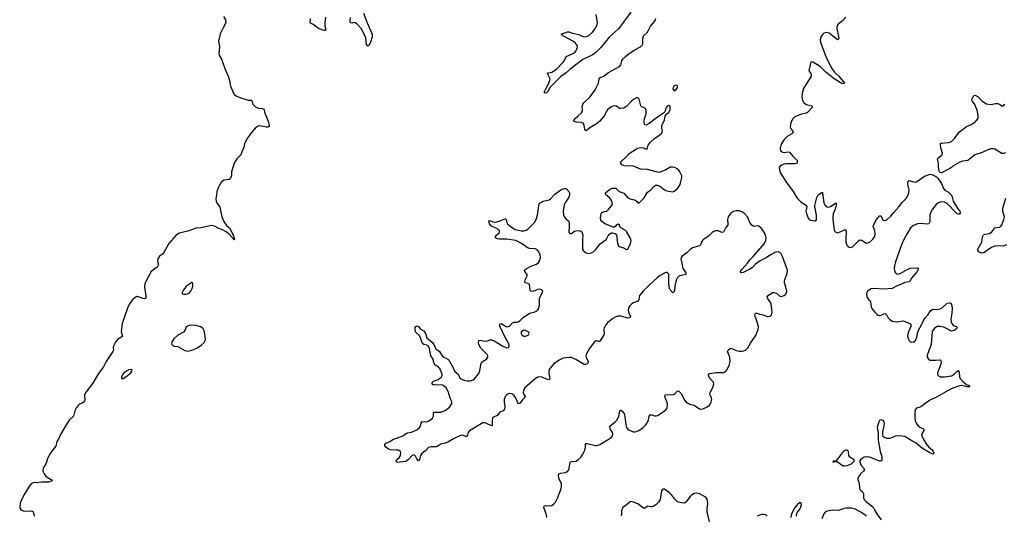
# Model space of a CAD drawing. Header units: inches. Extents: x 1771465 to 1971076, y 472029 to 643563.
# Tile 104 of 127: x 1874640 to 1888643, y 608361 to 615414. Entities that reach past the tile are written whole.
import ezdxf

# ---------------------------------------------------------------- set-up
doc = ezdxf.new("R2010")
doc.units = ezdxf.units.IN
doc.header["$MEASUREMENT"] = 0
for name, color, linetype in [('B8670', 7, 'Continuous'), ('B8671', 7, 'Continuous'), ('B8680', 7, 'Continuous'), ('B8681', 7, 'Continuous')]:
    doc.layers.add(name, color=color, linetype=linetype)

msp = doc.modelspace()

# ---------------------------------------------------------------- linework, layer by layer
at = {"layer": 'B8670', "color": 6, "elevation": 300}
for points in [[(1875565, 610000), (1875562, 609990), (1875549, 609971), (1875530, 609958), (1875490, 609942), (1875470, 609924), (1875450, 609896), (1875426, 609850), (1875406, 609774), (1875350, 609720), (1875300, 609650), (1875220, 609510), (1875193, 609447), (1875169, 609410), (1875156, 609344), (1875083, 609257), (1875036, 609170), (1875017, 609103), (1874974, 609030), (1874971, 608990), (1874986, 608950), (1875010, 608918), (1875030, 608902), (1875088, 608870), (1875101, 608850), (1875049, 608831), (1874949, 608831), (1874890, 608823), (1874850, 608826), (1874830, 608825), (1874810, 608816), (1874779, 608781), (1874711, 608670), (1874659, 608570), (1874645, 608530), (1874640, 608490), (1874644, 608470), (1874654, 608450), (1874670, 608435), (1874690, 608425), (1874710, 608421), (1874806, 608426), (1874822, 608422), (1874834, 608410), (1874839, 608370), (1874850, 608350)], [(1880000, 609289), (1879915, 609295), (1879870, 609310), (1879847, 609330), (1879835, 609350), (1879833, 609370), (1879849, 609390), (1879893, 609407), (1879957, 609443), (1880000, 609459)], [(1880000, 609123), (1879992, 609130), (1880000, 609148)]]:
    msp.add_lwpolyline(points, dxfattribs=at)
at = {"layer": 'B8671', "color": 6, "elevation": 300}
for points in [[(1877538, 615458), (1877568, 615410), (1877573, 615370), (1877528, 615290), (1877496, 615224), (1877485, 615190), (1877469, 615110), (1877480, 615030), (1877470, 614930), (1877477, 614910), (1877512, 614852), (1877557, 614717), (1877606, 614610), (1877625, 614550), (1877639, 614470), (1877671, 614391), (1877691, 614350), (1877730, 614324), (1877770, 614305), (1877890, 614270), (1877930, 614267), (1877947, 614250), (1877957, 614210), (1877995, 614175), (1878030, 614156), (1878090, 614150), (1878110, 614141), (1878116, 614130), (1878120, 614100), (1878172, 613970), (1878188, 613910), (1878187, 613893), (1878170, 613886), (1878150, 613886), (1878050, 613902), (1878030, 613900), (1877989, 613871), (1877925, 613795), (1877883, 613737), (1877846, 613670), (1877838, 613650), (1877828, 613590), (1877804, 613550), (1877783, 613490), (1877730, 613432), (1877688, 613370), (1877652, 613250), (1877650, 613190), (1877640, 613160), (1877633, 613147), (1877619, 613141), (1877550, 613131), (1877512, 613108), (1877470, 613039), (1877442, 612970), (1877439, 612910), (1877430, 612870), (1877434, 612830), (1877442, 612810), (1877485, 612745), (1877514, 612610), (1877544, 612544), (1877583, 612483), (1877604, 612464), (1877630, 612449), (1877676, 612350), (1877692, 612310), (1877694, 612286), (1877690, 612281), (1877621, 612361), (1877575, 612395), (1877523, 612423), (1877470, 612442), (1877410, 612478), (1877370, 612483), (1877324, 612476), (1877215, 612450), (1877150, 612447), (1877030, 612406), (1876910, 612378), (1876859, 612341), (1876760, 612230), (1876690, 612100), (1876670, 612077), (1876630, 612047), (1876604, 612010), (1876602, 611990), (1876609, 611930), (1876607, 611910), (1876597, 611890), (1876510, 611831), (1876432, 611688), (1876420, 611650), (1876417, 611610), (1876436, 611484), (1876432, 611450), (1876416, 611444), (1876390, 611446), (1876330, 611472), (1876306, 611474), (1876280, 611460), (1876250, 611434), (1876202, 611370), (1876173, 611310), (1876098, 611090), (1876090, 611010), (1876082, 610970), (1876101, 610910), (1876080, 610890), (1876030, 610862), (1876006, 610834), (1875975, 610770), (1875970, 610750), (1875973, 610710), (1875966, 610690), (1875872, 610548), (1875830, 610474), (1875759, 610381), (1875685, 610250), (1875574, 610106), (1875564, 610070), (1875567, 610010), (1875565, 610000)], [(1878991, 615450), (1878978, 615370), (1878982, 615321), (1878992, 615270), (1878990, 615262), (1878970, 615259), (1878890, 615290), (1878830, 615338), (1878810, 615350), (1878779, 615359), (1878770, 615369), (1878777, 615430)], [(1879530, 615508), (1879582, 615370), (1879652, 615210), (1879654, 615170), (1879630, 615093), (1879610, 615053), (1879590, 615036), (1879570, 615061), (1879562, 615162), (1879495, 615290), (1879435, 615355), (1879410, 615371), (1879390, 615372), (1879370, 615365), (1879347, 615367), (1879341, 615390), (1879346, 615446)]]:
    msp.add_lwpolyline(points, dxfattribs=at)
at = {"layer": 'B8671', "color": 6, "elevation": 400}
for points in [[(1877090, 611672), (1877030, 611635), (1877010, 611618), (1876969, 611570), (1876950, 611530), (1876953, 611513), (1876970, 611506), (1877010, 611508), (1877050, 611524), (1877076, 611550), (1877095, 611590), (1877103, 611623), (1877104, 611664), (1877098, 611670)], [(1877090, 611066), (1877050, 611063), (1877025, 611055), (1877010, 611040), (1876988, 610990), (1876972, 610968), (1876890, 610924), (1876830, 610874), (1876803, 610830), (1876799, 610810), (1876805, 610790), (1876818, 610778), (1876839, 610770), (1876890, 610761), (1876990, 610708), (1877030, 610698), (1877090, 610709), (1877160, 610740), (1877220, 610780), (1877262, 610818), (1877281, 610859), (1877279, 610910), (1877262, 610990), (1877253, 611010), (1877233, 611030), (1877210, 611043), (1877150, 611063)], [(1876230, 610435), (1876190, 610432), (1876130, 610400), (1876106, 610370), (1876089, 610329), (1876090, 610307), (1876110, 610307), (1876150, 610332), (1876222, 610390), (1876237, 610410), (1876241, 610430)]]:
    msp.add_lwpolyline(points, close=True, dxfattribs=at)
at = {"layer": 'B8680', "color": 6, "elevation": 300}
for points in [[(1881531, 610000), (1881532, 609972), (1881541, 609910), (1881537, 609870), (1881517, 609850), (1881470, 609827), (1881430, 609783), (1881369, 609751), (1881360, 609720), (1881359, 609650), (1881350, 609634), (1881270, 609672), (1881250, 609677), (1881225, 609675), (1881036, 609564), (1881020, 609540), (1881010, 609501), (1880990, 609480), (1880950, 609496), (1880930, 609500), (1880910, 609498), (1880810, 609451), (1880730, 609400), (1880690, 609386), (1880630, 609375), (1880570, 609336), (1880485, 609335), (1880453, 609327), (1880418, 609282), (1880381, 609259), (1880361, 609239), (1880342, 609210), (1880324, 609156), (1880310, 609137), (1880290, 609164), (1880270, 609205), (1880250, 609221), (1880230, 609217), (1880221, 609210), (1880170, 609154), (1880130, 609126), (1880010, 609114), (1880000, 609123)], [(1880000, 609459), (1880088, 609491), (1880150, 609535), (1880210, 609542), (1880290, 609579), (1880328, 609612), (1880339, 609630), (1880350, 609674), (1880365, 609695), (1880430, 609691), (1880470, 609710), (1880510, 609745), (1880523, 609770), (1880526, 609814), (1880533, 609827), (1880550, 609831), (1880630, 609828), (1880689, 609851), (1880757, 609903), (1880785, 609950), (1880787, 609970), (1880782, 609990), (1880777, 610000)], [(1881786, 610000), (1881750, 609952), (1881730, 609946), (1881709, 610000)], [(1882137, 608330), (1882130, 608370), (1882096, 608470), (1882098, 608490), (1882110, 608498), (1882130, 608501), (1882190, 608496), (1882210, 608503), (1882236, 608524), (1882258, 608550), (1882290, 608604), (1882337, 608730), (1882347, 608770), (1882347, 608807), (1882309, 608889), (1882304, 608930), (1882308, 608952), (1882330, 608960), (1882401, 608970), (1882430, 608986), (1882448, 609010), (1882456, 609030), (1882470, 609117), (1882490, 609127), (1882550, 609133), (1882585, 609155), (1882625, 609195), (1882650, 609230), (1882677, 609290), (1882686, 609330), (1882689, 609371), (1882697, 609383), (1882710, 609385), (1882830, 609353), (1882850, 609354), (1882890, 609370), (1883025, 609450), (1883052, 609470), (1883070, 609492), (1883076, 609510), (1883074, 609530), (1883039, 609590), (1883031, 609610), (1883031, 609630), (1883110, 609689), (1883138, 609722), (1883163, 609770), (1883173, 609847), (1883184, 609856), (1883190, 609858), (1883210, 609844), (1883236, 609810), (1883248, 609768), (1883260, 609650), (1883270, 609609), (1883290, 609585), (1883310, 609573), (1883368, 609550), (1883390, 609549), (1883410, 609553), (1883445, 609570), (1883507, 609613), (1883538, 609642), (1883573, 609690), (1883582, 609718), (1883590, 609770), (1883606, 609790), (1883630, 609791), (1883670, 609779), (1883690, 609777), (1883710, 609782), (1883778, 609822), (1883830, 609860), (1883848, 609892), (1883853, 609930), (1883847, 609970), (1883836, 610000)], [(1884096, 610000), (1884115, 609975), (1884170, 609943), (1884230, 609929), (1884310, 609876), (1884332, 609872), (1884370, 609879), (1884417, 609903), (1884450, 609930), (1884474, 609970), (1884481, 610000)], [(1887588, 610000), (1887522, 609958), (1887470, 609913), (1887430, 609893), (1887396, 609884), (1887376, 609864), (1887369, 609811), (1887369, 609751), (1887375, 609710), (1887387, 609670), (1887423, 609630), (1887450, 609610), (1887494, 609590), (1887500, 609570), (1887467, 609510), (1887469, 609490), (1887488, 609450), (1887542, 609362), (1887570, 609330), (1887610, 609299), (1887630, 609271), (1887640, 609250), (1887639, 609241), (1887630, 609231), (1887582, 609250), (1887490, 609305), (1887456, 609330), (1887390, 609389), (1887330, 609420), (1887230, 609482), (1887191, 609489), (1887110, 609491), (1887090, 609489), (1887030, 609460), (1887010, 609455), (1886976, 609456), (1886945, 609465), (1886922, 609482), (1886913, 609510), (1886915, 609550), (1886936, 609630), (1886938, 609670), (1886934, 609690), (1886918, 609710), (1886890, 609719), (1886869, 609711), (1886857, 609690), (1886835, 609610), (1886849, 609530), (1886851, 609429), (1886879, 609270), (1886899, 609199), (1886903, 609150), (1886899, 609141), (1886889, 609131), (1886869, 609131), (1886730, 609187), (1886690, 609195), (1886650, 609187), (1886622, 609170), (1886596, 609150), (1886585, 609130), (1886609, 609070), (1886645, 609030), (1886653, 609010), (1886642, 608990), (1886596, 608950), (1886568, 608910), (1886561, 608890), (1886561, 608870), (1886577, 608817), (1886584, 608750), (1886590, 608730), (1886605, 608710), (1886630, 608690), (1886640, 608670), (1886640, 608610), (1886650, 608585), (1886676, 608556), (1886777, 608477), (1886800, 608430), (1886839, 608370), (1886890, 608299)], [(1880000, 609148), (1880003, 609157), (1880041, 609190), (1880056, 609210), (1880062, 609250), (1880054, 609270), (1880028, 609288), (1880000, 609289)], [(1884450, 608270), (1884416, 608410), (1884417, 608450), (1884428, 608530), (1884419, 608590), (1884398, 608618), (1884310, 608667), (1884270, 608677), (1884230, 608670), (1884196, 608650), (1884174, 608630), (1884114, 608546), (1884090, 608536), (1884050, 608537), (1884010, 608546), (1883990, 608558), (1883957, 608590), (1883914, 608650), (1883881, 608681), (1883830, 608721), (1883810, 608732), (1883786, 608734), (1883775, 608725), (1883769, 608711), (1883750, 608584), (1883727, 608550), (1883687, 608510), (1883650, 608487), (1883630, 608482), (1883610, 608481), (1883570, 608489), (1883536, 608464), (1883510, 608464), (1883430, 608525), (1883370, 608550), (1883330, 608556), (1883220, 608470), (1883206, 608450), (1883200, 608430), (1883197, 608370), (1883189, 608351)], [(1885687, 608347), (1885688, 608370), (1885698, 608402), (1885733, 608450), (1885750, 608482), (1885758, 608510), (1885755, 608535), (1885750, 608539), (1885730, 608538), (1885696, 608510), (1885670, 608475), (1885630, 608409), (1885610, 608364), (1885607, 608330)], [(1886683, 608350), (1886610, 608401), (1886510, 608454), (1886470, 608463), (1886390, 608464), (1886345, 608455), (1886290, 608431), (1886205, 608435), (1886122, 608418), (1886096, 608404), (1886077, 608383), (1886048, 608312)], [(1885270, 608347), (1885250, 608366), (1885230, 608375), (1885190, 608374), (1885130, 608350)]]:
    msp.add_lwpolyline(points, dxfattribs=at)
msp.add_lwpolyline([(1886390, 609290), (1886350, 609270), (1886250, 609135), (1886212, 609132), (1886206, 609126), (1886210, 609114), (1886218, 609122), (1886250, 609128), (1886270, 609123), (1886350, 609066), (1886370, 609063), (1886410, 609069), (1886470, 609095), (1886506, 609130), (1886509, 609150), (1886448, 609188), (1886434, 609214), (1886426, 609270), (1886410, 609288)], close=True, dxfattribs=at)
at = {"layer": 'B8681', "color": 6, "elevation": 300}
for points in [[(1880777, 610000), (1880763, 610030), (1880740, 610110), (1880710, 610171), (1880678, 610198), (1880651, 610211), (1880536, 610216), (1880518, 610218), (1880505, 610225), (1880506, 610250), (1880526, 610270), (1880590, 610294), (1880638, 610330), (1880648, 610350), (1880647, 610370), (1880616, 610450), (1880595, 610470), (1880550, 610500), (1880531, 610530), (1880521, 610581), (1880485, 610630), (1880470, 610730), (1880459, 610759), (1880451, 610771), (1880430, 610784), (1880390, 610792), (1880370, 610805), (1880330, 610910), (1880270, 610970), (1880265, 611015), (1880266, 611034), (1880274, 611050), (1880290, 611056), (1880310, 611048), (1880336, 611016), (1880390, 610986), (1880411, 610950), (1880428, 610888), (1880510, 610820), (1880532, 610790), (1880558, 610730), (1880610, 610690), (1880649, 610629), (1880670, 610610), (1880730, 610582), (1880750, 610562), (1880800, 610470), (1880816, 610430), (1880830, 610409), (1880874, 610370), (1880904, 610310), (1880970, 610280), (1881010, 610273), (1881050, 610274), (1881090, 610289), (1881110, 610304), (1881170, 610379), (1881185, 610415), (1881205, 610530), (1881230, 610553), (1881279, 610581), (1881298, 610610), (1881296, 610630), (1881288, 610650), (1881200, 610741), (1881170, 610790), (1881163, 610810), (1881170, 610848), (1881190, 610853), (1881250, 610840), (1881294, 610846), (1881330, 610856), (1881356, 610856), (1881390, 610842), (1881510, 610766), (1881570, 610746), (1881590, 610750), (1881603, 610770), (1881603, 610790), (1881523, 610930), (1881496, 610996), (1881469, 611050), (1881470, 611079), (1881490, 611090), (1881550, 611051), (1881570, 611045), (1881594, 611046), (1881610, 611056), (1881650, 611102), (1881670, 611110), (1881710, 611108), (1881730, 611114), (1881752, 611128), (1881802, 611178), (1881890, 611238), (1881954, 611250), (1881990, 611266), (1882010, 611286), (1882022, 611310), (1882032, 611350), (1882032, 611450), (1882077, 611530), (1882078, 611550), (1882061, 611570), (1882030, 611577), (1882010, 611574), (1881966, 611554), (1881930, 611546), (1881911, 611551), (1881901, 611561), (1881888, 611648), (1881870, 611658), (1881830, 611667), (1881823, 611683), (1881827, 611710), (1881857, 611770), (1881857, 611790), (1881824, 611830), (1881821, 611850), (1881843, 611870), (1881910, 611906), (1881990, 611934), (1882020, 611960), (1882035, 611985), (1882047, 612030), (1882043, 612070), (1882023, 612110), (1881999, 612139), (1881973, 612153), (1881890, 612156), (1881870, 612162), (1881775, 612230), (1881694, 612270), (1881570, 612293), (1881466, 612290), (1881434, 612294), (1881421, 612301), (1881407, 612310), (1881406, 612330), (1881422, 612350), (1881458, 612382), (1881464, 612390), (1881462, 612410), (1881436, 612436), (1881350, 612475), (1881323, 612510), (1881310, 612551), (1881326, 612554), (1881370, 612538), (1881410, 612535), (1881470, 612550), (1881530, 612577), (1881550, 612580), (1881558, 612570), (1881566, 612530), (1881577, 612510), (1881610, 612480), (1881688, 612428), (1881772, 612408), (1881810, 612410), (1881842, 612418), (1881867, 612433), (1881937, 612503), (1881961, 612530), (1881987, 612570), (1882005, 612630), (1882022, 612770), (1882029, 612791), (1882043, 612810), (1882085, 612830), (1882168, 612852), (1882190, 612866), (1882253, 612930), (1882350, 613001), (1882390, 613014), (1882410, 613010), (1882452, 612970), (1882459, 612950), (1882460, 612930), (1882450, 612890), (1882401, 612819), (1882383, 612777), (1882370, 612690), (1882375, 612635), (1882390, 612602), (1882414, 612574), (1882444, 612550), (1882454, 612534), (1882454, 612450), (1882449, 612410), (1882452, 612390), (1882466, 612370), (1882490, 612372), (1882530, 612403), (1882570, 612413), (1882610, 612408), (1882633, 612393), (1882641, 612381), (1882651, 612350), (1882643, 612290), (1882643, 612163), (1882646, 612146), (1882661, 612121), (1882695, 612095), (1882730, 612085), (1882770, 612097), (1882804, 612116), (1882830, 612138), (1882896, 612224), (1882984, 612290), (1883010, 612339), (1883030, 612364), (1883050, 612379), (1883070, 612382), (1883110, 612371), (1883126, 612350), (1883134, 612314), (1883142, 612230), (1883156, 612196), (1883170, 612185), (1883228, 612168), (1883270, 612145), (1883290, 612147), (1883327, 612230), (1883334, 612270), (1883322, 612310), (1883270, 612400), (1883250, 612419), (1883191, 612451), (1883181, 612461), (1883170, 612491), (1883150, 612503), (1883130, 612495), (1883110, 612472), (1883090, 612459), (1883070, 612464), (1882970, 612502), (1882921, 612541), (1882904, 612564), (1882901, 612590), (1882907, 612630), (1882911, 612650), (1882923, 612670), (1882950, 612683), (1882989, 612691), (1883010, 612706), (1883057, 612763), (1883070, 612790), (1883067, 612810), (1883050, 612850), (1883030, 612878), (1882989, 612910), (1882972, 612930), (1882973, 612950), (1883030, 612998), (1883050, 613009), (1883070, 613016), (1883116, 613016), (1883167, 612970), (1883230, 612945), (1883290, 612879), (1883330, 612860), (1883389, 612849), (1883412, 612832), (1883430, 612806), (1883447, 612807), (1883450, 612807), (1883521, 612879), (1883570, 612958), (1883610, 612990), (1883659, 613041), (1883683, 613057), (1883710, 613060), (1883732, 613052), (1883757, 613037), (1883790, 613007), (1883830, 612984), (1883866, 612974), (1883930, 612966), (1883950, 612974), (1883990, 613009), (1884010, 613033), (1884031, 613070), (1884056, 613170), (1884055, 613190), (1884029, 613250), (1884013, 613273), (1883990, 613293), (1883955, 613310), (1883930, 613315), (1883890, 613314), (1883830, 613277), (1883750, 613243), (1883730, 613240), (1883690, 613247), (1883570, 613284), (1883470, 613286), (1883369, 613329), (1883236, 613336), (1883205, 613350), (1883187, 613370), (1883188, 613392), (1883272, 613468), (1883310, 613510), (1883410, 613576), (1883430, 613586), (1883470, 613595), (1883510, 613590), (1883550, 613571), (1883562, 613578), (1883570, 613592), (1883580, 613630), (1883610, 613670), (1883670, 613725), (1883746, 613774), (1883767, 613793), (1883778, 613810), (1883782, 613830), (1883772, 613872), (1883774, 613910), (1883810, 613990), (1883821, 614039), (1883835, 614065), (1883870, 614097), (1883891, 614130), (1883890, 614179), (1883874, 614194), (1883850, 614184), (1883840, 614170), (1883828, 614150), (1883815, 614105), (1883797, 614083), (1883710, 614028), (1883590, 613935), (1883550, 613915), (1883530, 613919), (1883526, 613926), (1883521, 613961), (1883527, 614010), (1883550, 614070), (1883550, 614136), (1883536, 614156), (1883490, 614175), (1883476, 614190), (1883450, 614284), (1883430, 614304), (1883410, 614301), (1883370, 614278), (1883337, 614250), (1883275, 614185), (1883253, 614167), (1883230, 614157), (1883190, 614149), (1883171, 614151), (1883130, 614182), (1883110, 614187), (1883077, 614183), (1883050, 614172), (1882999, 614130), (1882985, 614110), (1882957, 614050), (1882891, 613970), (1882845, 613930), (1882747, 613873), (1882710, 613844), (1882690, 613834), (1882675, 613855), (1882669, 613910), (1882657, 613937), (1882630, 613950), (1882558, 613958), (1882517, 613970), (1882525, 613990), (1882542, 614010), (1882580, 614040), (1882632, 614090), (1882642, 614110), (1882646, 614130), (1882640, 614170), (1882648, 614210), (1882670, 614236), (1882750, 614310), (1882825, 614415), (1882871, 614510), (1882880, 614570), (1882890, 614586), (1882950, 614617), (1883016, 614664), (1883170, 614750), (1883190, 614770), (1883204, 614830), (1883216, 614850), (1883256, 614890), (1883308, 614932), (1883390, 614983), (1883470, 615026), (1883493, 615050), (1883502, 615070), (1883502, 615150), (1883510, 615178), (1883517, 615190), (1883570, 615238), (1883610, 615320), (1883668, 615390), (1883680, 615410), (1883685, 615430)], [(1883330, 615519), (1883154, 615286), (1883026, 615170), (1882904, 615016), (1882833, 614947), (1882790, 614913), (1882650, 614846), (1882469, 614711), (1882410, 614656), (1882336, 614604), (1882264, 614536), (1882185, 614455), (1882150, 614394), (1882130, 614372), (1882105, 614370), (1882102, 614390), (1882130, 614450), (1882161, 614499), (1882181, 614550), (1882182, 614570), (1882177, 614590), (1882154, 614630), (1882147, 614653), (1882160, 614660), (1882210, 614669), (1882272, 614710), (1882370, 614810), (1882384, 614830), (1882412, 614888), (1882530, 614940), (1882550, 614968), (1882567, 615010), (1882572, 615030), (1882570, 615050), (1882536, 615090), (1882507, 615110), (1882392, 615170), (1882361, 615190), (1882343, 615210), (1882430, 615243), (1882450, 615241), (1882504, 615224), (1882590, 615204), (1882650, 615174), (1882690, 615170), (1882735, 615190), (1882782, 615230), (1882810, 615265), (1882849, 615330), (1882856, 615370), (1882839, 615490)], [(1886390, 615450), (1886341, 615399), (1886282, 615350), (1886268, 615330), (1886263, 615290), (1886286, 615174), (1886289, 615151), (1886285, 615135), (1886270, 615128), (1886150, 615222), (1886110, 615231), (1886077, 615223), (1886055, 615205), (1886034, 615166), (1886024, 615130), (1886029, 615090), (1886103, 614890), (1886186, 614726), (1886227, 614667), (1886246, 614646), (1886291, 614611), (1886368, 614510), (1886359, 614501), (1886330, 614508), (1886223, 614570), (1886105, 614665), (1886022, 614750), (1885930, 614806), (1885910, 614815), (1885890, 614810), (1885861, 614690), (1885871, 614670), (1885890, 614649), (1885897, 614630), (1885896, 614610), (1885786, 614434), (1885769, 614370), (1885765, 614310), (1885771, 614270), (1885792, 614230), (1885828, 614208), (1885905, 614190), (1885917, 614170), (1885846, 614094), (1885830, 614085), (1885760, 614070), (1885695, 614045), (1885666, 614030), (1885635, 614005), (1885606, 613950), (1885597, 613890), (1885601, 613870), (1885631, 613830), (1885638, 613810), (1885621, 613790), (1885557, 613750), (1885510, 613707), (1885474, 613650), (1885455, 613590), (1885456, 613570), (1885465, 613550), (1885490, 613529), (1885510, 613524), (1885570, 613534), (1885590, 613531), (1885636, 613470), (1885697, 613410), (1885699, 613390), (1885690, 613367), (1885657, 613363), (1885550, 613364), (1885510, 613357), (1885476, 613344), (1885456, 613330), (1885443, 613310), (1885445, 613275), (1885462, 613230), (1885536, 613110), (1885642, 612970), (1885673, 612913), (1885703, 612870), (1885750, 612821), (1885831, 612771), (1885834, 612750), (1885822, 612690), (1885824, 612670), (1885855, 612590), (1885870, 612570), (1885890, 612559), (1885950, 612550), (1885970, 612565), (1885972, 612630), (1885949, 612750), (1885950, 612770), (1885977, 612883), (1885989, 612911), (1886010, 612933), (1886050, 612956), (1886055, 612955), (1886058, 612950), (1886075, 612810), (1886090, 612779), (1886110, 612757), (1886130, 612748), (1886150, 612749), (1886170, 612756), (1886250, 612808), (1886256, 612796), (1886243, 612730), (1886211, 612650), (1886204, 612610), (1886204, 612570), (1886223, 612423), (1886230, 612407), (1886245, 612390), (1886270, 612383), (1886310, 612394), (1886370, 612425), (1886390, 612422), (1886396, 612390), (1886387, 612310), (1886390, 612247), (1886404, 612204), (1886416, 612190), (1886437, 612177), (1886450, 612172), (1886470, 612176), (1886490, 612188), (1886570, 612268), (1886590, 612280), (1886617, 612277), (1886670, 612237), (1886690, 612234), (1886730, 612250), (1886775, 612290), (1886800, 612330), (1886808, 612370), (1886800, 612410), (1886780, 612470), (1886781, 612490), (1886826, 612570), (1886870, 612621), (1886890, 612622), (1886910, 612571), (1886920, 612560), (1886934, 612554), (1886970, 612565), (1887030, 612619), (1887070, 612670), (1887143, 612750), (1887189, 612811), (1887245, 612870), (1887273, 612910), (1887287, 612950), (1887289, 612991), (1887275, 613050), (1887271, 613089), (1887274, 613110), (1887290, 613127), (1887370, 613104), (1887390, 613108), (1887442, 613138), (1887510, 613186), (1887590, 613215), (1887613, 613213), (1887679, 613179), (1887699, 613159), (1887750, 613083), (1887780, 613010), (1887799, 612990), (1887850, 612959), (1887890, 612918), (1887903, 612890), (1887916, 612830), (1887983, 612723), (1888009, 612690), (1888017, 612670), (1888010, 612646), (1887990, 612646), (1887970, 612656), (1887930, 612693), (1887856, 612776), (1887830, 612796), (1887790, 612816), (1887750, 612821), (1887730, 612818), (1887697, 612803), (1887674, 612786), (1887621, 612719), (1887593, 612667), (1887585, 612630), (1887583, 612537), (1887571, 612510), (1887550, 612506), (1887450, 612514), (1887410, 612511), (1887350, 612484), (1887310, 612450), (1887256, 612364), (1887215, 612285), (1887183, 612210), (1887096, 611970), (1887080, 611910), (1887078, 611870), (1887087, 611827), (1887096, 611810), (1887110, 611798), (1887130, 611794), (1887170, 611806), (1887270, 611862), (1887310, 611877), (1887402, 611882), (1887416, 611876), (1887414, 611850), (1887405, 611830), (1887322, 611738), (1887295, 611685), (1887230, 611672), (1887190, 611657), (1887110, 611624), (1887050, 611587), (1886918, 611578), (1886790, 611588), (1886750, 611582), (1886724, 611570), (1886697, 611550), (1886685, 611515), (1886690, 611470), (1886696, 611456), (1886710, 611434), (1886734, 611414), (1886741, 611401), (1886744, 611350), (1886756, 611310), (1886802, 611250), (1886830, 611222), (1886850, 611210), (1886870, 611206), (1886890, 611210), (1886930, 611230), (1886950, 611232), (1886970, 611211), (1886992, 611172), (1887010, 611150), (1887050, 611123), (1887110, 611112), (1887210, 611127), (1887307, 611087), (1887315, 611070), (1887313, 611050), (1887277, 610963), (1887268, 610910), (1887279, 610870), (1887291, 610851), (1887310, 610832), (1887330, 610825), (1887358, 610830), (1887382, 610850), (1887397, 610890), (1887406, 610954), (1887422, 610998), (1887464, 611070), (1887497, 611143), (1887516, 611170), (1887562, 611218), (1887591, 611270), (1887610, 611287), (1887630, 611295), (1887690, 611290), (1887730, 611297), (1887763, 611317), (1887830, 611381), (1887864, 611384), (1887878, 611378), (1887890, 611362), (1887899, 611310), (1887897, 611237), (1887882, 611150), (1887888, 611110), (1887896, 611090), (1887910, 611072), (1887930, 611058), (1887965, 611050), (1887973, 611030), (1887955, 611010), (1887930, 610993), (1887910, 610984), (1887890, 610983), (1887792, 611032), (1887730, 611048), (1887690, 611047), (1887650, 611022), (1887627, 610993), (1887618, 610970), (1887604, 610790), (1887552, 610652), (1887546, 610630), (1887547, 610610), (1887563, 610583), (1887590, 610569), (1887670, 610567), (1887730, 610573), (1887742, 610562), (1887746, 610550), (1887738, 610510), (1887695, 610390), (1887697, 610357), (1887706, 610346), (1887734, 610334), (1887790, 610330), (1887890, 610348), (1887930, 610369), (1887970, 610408), (1887990, 610420), (1888000, 610400), (1888005, 610330), (1888013, 610310), (1888060, 610260), (1888104, 610224), (1888136, 610210), (1888151, 610190), (1888111, 610189), (1888081, 610201), (1888030, 610206), (1887990, 610199), (1887910, 610170), (1887843, 610137), (1887670, 610038), (1887595, 610005), (1887588, 610000)], [(1888662, 613518), (1888630, 613508), (1888610, 613510), (1888510, 613573), (1888490, 613578), (1888450, 613577), (1888401, 613559), (1888330, 613524), (1888223, 613490), (1888125, 613410), (1888050, 613400), (1888010, 613387), (1887910, 613331), (1887890, 613310), (1887870, 613297), (1887750, 613236), (1887730, 613239), (1887724, 613244), (1887712, 613272), (1887705, 613325), (1887706, 613370), (1887695, 613430), (1887702, 613450), (1887760, 613490), (1887766, 613510), (1887746, 613570), (1887735, 613630), (1887737, 613650), (1887750, 613656), (1887850, 613664), (1887890, 613681), (1887936, 613724), (1887985, 613795), (1888004, 613816), (1888104, 613896), (1888170, 613924), (1888222, 613958), (1888244, 613976), (1888269, 614010), (1888272, 614048), (1888260, 614110), (1888217, 614217), (1888192, 614250), (1888182, 614270), (1888186, 614290), (1888210, 614337), (1888230, 614338), (1888270, 614318), (1888330, 614254), (1888350, 614238), (1888390, 614217), (1888450, 614206), (1888519, 614221), (1888550, 614222), (1888574, 614214), (1888610, 614186), (1888630, 614187), (1888652, 614210)], [(1888675, 612210), (1888630, 612191), (1888550, 612194), (1888510, 612189), (1888470, 612177), (1888422, 612150), (1888350, 612095), (1888330, 612091), (1888299, 612099), (1888281, 612110), (1888265, 612130), (1888265, 612150), (1888324, 612250), (1888335, 612325), (1888347, 612353), (1888370, 612361), (1888431, 612370), (1888466, 612394), (1888510, 612450), (1888530, 612459), (1888577, 612463), (1888590, 612469), (1888610, 612494), (1888637, 612570), (1888644, 612610), (1888621, 612690), (1888621, 612730), (1888664, 612876)], [(1884481, 610000), (1884483, 610010), (1884480, 610030), (1884459, 610070), (1884454, 610090), (1884460, 610110), (1884499, 610181), (1884512, 610230), (1884508, 610250), (1884501, 610261), (1884455, 610310), (1884436, 610350), (1884434, 610370), (1884450, 610380), (1884550, 610394), (1884650, 610395), (1884670, 610404), (1884690, 610424), (1884730, 610491), (1884746, 610550), (1884740, 610610), (1884708, 610690), (1884716, 610710), (1884738, 610730), (1884750, 610738), (1884770, 610737), (1884830, 610708), (1884870, 610698), (1884910, 610696), (1884939, 610701), (1884961, 610710), (1884996, 610744), (1885031, 610810), (1885115, 610930), (1885144, 611010), (1885146, 611050), (1885125, 611130), (1885099, 611190), (1885095, 611210), (1885099, 611230), (1885110, 611240), (1885130, 611240), (1885165, 611225), (1885214, 611214), (1885270, 611190), (1885290, 611189), (1885310, 611196), (1885326, 611210), (1885336, 611230), (1885340, 611250), (1885339, 611290), (1885327, 611370), (1885310, 611402), (1885273, 611450), (1885271, 611470), (1885286, 611490), (1885348, 611530), (1885370, 611534), (1885401, 611521), (1885450, 611481), (1885470, 611476), (1885510, 611489), (1885534, 611510), (1885548, 611552), (1885537, 611610), (1885518, 611670), (1885517, 611690), (1885520, 611710), (1885555, 611805), (1885559, 611850), (1885490, 612046), (1885470, 612080), (1885450, 612101), (1885430, 612110), (1885390, 612106), (1885316, 612070), (1885255, 612025), (1885170, 611981), (1885105, 611935), (1885055, 611885), (1885031, 611869), (1884930, 611817), (1884910, 611812), (1884894, 611814), (1884893, 611830), (1884910, 611861), (1884992, 611948), (1885022, 611998), (1885070, 612044), (1885231, 612230), (1885253, 612270), (1885256, 612310), (1885253, 612330), (1885236, 612370), (1885210, 612417), (1885190, 612442), (1885150, 612474), (1885130, 612480), (1885090, 612472), (1885070, 612474), (1885050, 612492), (1885023, 612530), (1884991, 612610), (1884953, 612650), (1884910, 612679), (1884870, 612695), (1884830, 612695), (1884790, 612684), (1884750, 612656), (1884714, 612610), (1884707, 612570), (1884713, 612510), (1884709, 612491), (1884682, 612458), (1884650, 612392), (1884630, 612387), (1884570, 612409), (1884550, 612411), (1884530, 612409), (1884510, 612400), (1884490, 612387), (1884433, 612327), (1884370, 612291), (1884350, 612273), (1884336, 612250), (1884324, 612210), (1884310, 612194), (1884210, 612168), (1884176, 612144), (1884130, 612096), (1884055, 612045), (1884045, 612030), (1884041, 612010), (1884059, 611950), (1884065, 611890), (1884074, 611870), (1884115, 611810), (1884113, 611790), (1884090, 611781), (1884030, 611770), (1884010, 611758), (1883997, 611743), (1883983, 611717), (1883960, 611650), (1883953, 611567), (1883950, 611550), (1883942, 611538), (1883930, 611528), (1883891, 611570), (1883882, 611590), (1883873, 611653), (1883874, 611770), (1883870, 611791), (1883850, 611815), (1883830, 611816), (1883810, 611809), (1883750, 611773), (1883710, 611743), (1883590, 611635), (1883505, 611550), (1883457, 611490), (1883444, 611430), (1883432, 611408), (1883370, 611386), (1883345, 611370), (1883318, 611342), (1883303, 611317), (1883294, 611286), (1883299, 611250), (1883325, 611190), (1883313, 611170), (1883290, 611165), (1883190, 611197), (1883145, 611195), (1883110, 611183), (1883076, 611164), (1883001, 611099), (1882975, 611070), (1882952, 611030), (1882947, 611010), (1882953, 610950), (1882949, 610930), (1882896, 610844), (1882885, 610835), (1882870, 610835), (1882850, 610843), (1882830, 610842), (1882810, 610825), (1882745, 610735), (1882698, 610650), (1882692, 610630), (1882696, 610610), (1882724, 610550), (1882726, 610534), (1882727, 610530), (1882710, 610516), (1882690, 610508), (1882667, 610507), (1882550, 610578), (1882490, 610605), (1882453, 610607), (1882370, 610595), (1882310, 610571), (1882230, 610511), (1882183, 610457), (1882170, 610435), (1882163, 610410), (1882163, 610377), (1882180, 610310), (1882170, 610290), (1882130, 610299), (1882070, 610325), (1882030, 610330), (1882010, 610326), (1881970, 610303), (1881826, 610174), (1881808, 610150), (1881800, 610110), (1881805, 610090), (1881828, 610050), (1881824, 610036), (1881790, 610005), (1881786, 610000)], [(1883836, 610000), (1883817, 610050), (1883820, 610070), (1883825, 610075), (1883940, 610080), (1883954, 610086), (1883990, 610130), (1884010, 610133), (1884050, 610088), (1884090, 610008), (1884096, 610000)], [(1881709, 610000), (1881697, 610030), (1881670, 610067), (1881650, 610083), (1881610, 610093), (1881590, 610089), (1881562, 610070), (1881545, 610050), (1881531, 610010), (1881531, 610000)]]:
    msp.add_lwpolyline(points, dxfattribs=at)
for points in [[(1883970, 614480), (1883942, 614470), (1883933, 614450), (1883931, 614430), (1883950, 614403), (1883970, 614414), (1883993, 614450), (1883996, 614470), (1883990, 614477)], [(1881810, 610994), (1881790, 610990), (1881773, 610967), (1881773, 610950), (1881782, 610930), (1881810, 610910), (1881830, 610909), (1881850, 610914), (1881876, 610930), (1881886, 610950), (1881881, 610961), (1881870, 610974), (1881834, 610990)]]:
    msp.add_lwpolyline(points, close=True, dxfattribs=at)

doc.saveas('drawing.dxf')
